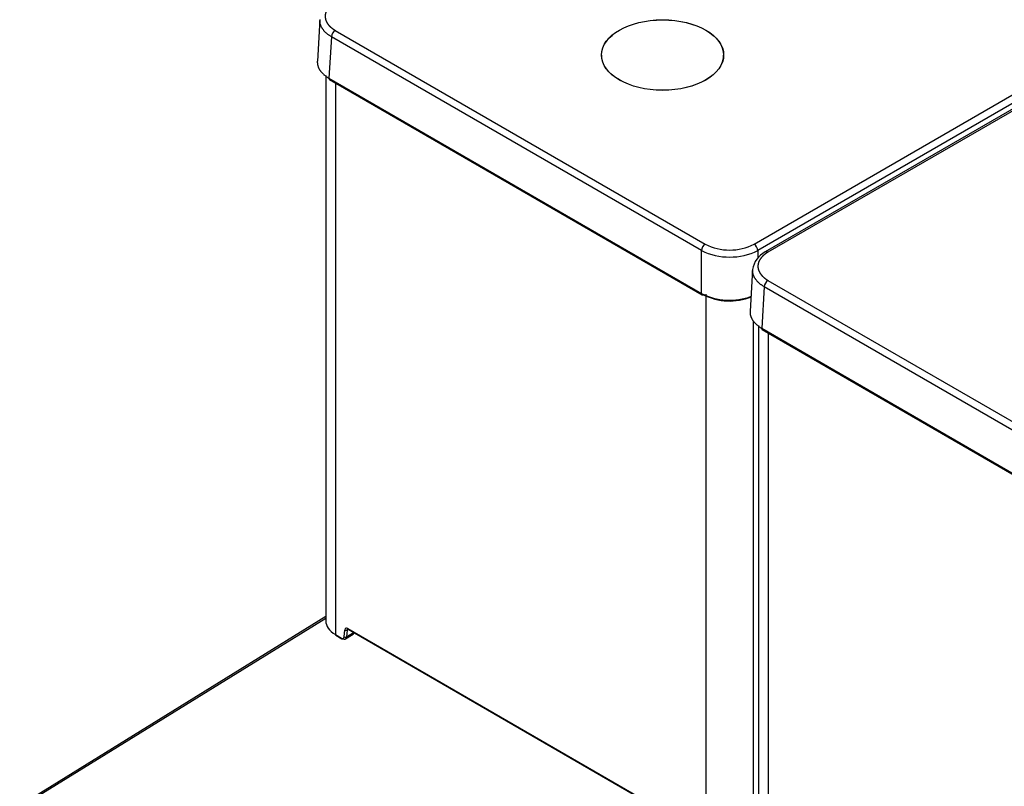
# Model space of a CAD drawing. Header units: millimetres. Extents: x 0 to 287, y 0 to 200.
# Tile 34 of 41: x 199 to 218, y 145 to 159. Entities that reach past the tile are written whole.
import ezdxf

# ---------------------------------------------------------------- set-up
doc = ezdxf.new("R2010")
doc.units = ezdxf.units.MM
doc.layers.add('130.666_BW4C_CTM', color=7, linetype='Continuous')
doc.layers.add('Standard', color=7, linetype='Continuous')

# ---------------------------------------------------------------- blocks, each defined once
blk = doc.blocks.new('SE3')
at = {"layer": '130.666_BW4C_CTM', "color": 7, "linetype": 'Continuous'}
for p, q in [((212.87, 155.078), (241.212, 171.441)), ((241.282, 171.322), (212.941, 154.959)), ((241.423, 171.295), (213.081, 154.932)), ((241.473, 171.29), (213.131, 154.927)), ((204.747, 159.276), (204.7, 158.499)), ((205.035, 159.075), (211.958, 155.078)), ((204.964, 158.956), (204.917, 158.179)), ((211.888, 154.959), (204.964, 158.956)), ((210.018, 158.614), (210.018, 158.568)), ((212.3, 158.568), (212.3, 158.614)), ((204.857, 158.231), (204.857, 148.036)), ((204.917, 158.179), (211.888, 154.154)), ((204.928, 158.154), (211.898, 154.13)), ((205.039, 158.09), (205.039, 147.778)), ((211.888, 154.154), (211.888, 154.959)), ((212.941, 154.959), (212.941, 154.815)), ((212.843, 154.602), (212.796, 153.824)), ((213.131, 154.401), (220.055, 150.404)), ((213.061, 154.281), (213.014, 153.504)), ((219.984, 150.284), (213.061, 154.281)), ((211.976, 143.773), (211.976, 154.141)), ((212.852, 153.644), (212.852, 143.79)), ((212.954, 153.556), (212.954, 143.361)), ((213.014, 153.504), (219.984, 149.48)), ((213.024, 153.48), (219.994, 149.456)), ((213.135, 153.416), (213.135, 143.103)), ((204.857, 148.115), (199.131, 144.578)), ((204.857, 148.08), (199.181, 144.573)), ((205.039, 147.778), (205.154, 147.712)), ((205.045, 147.764), (205.16, 147.698)), ((205.203, 147.735), (205.213, 147.863)), ((205.226, 147.695), (205.372, 147.785)), ((205.255, 147.861), (205.245, 147.733)), ((205.245, 147.733), (205.379, 147.816)), ((205.278, 147.875), (205.255, 147.861)), ((205.269, 147.89), (211.745, 144.151)), ((205.276, 147.876), (211.751, 144.137)), ((211.761, 144.13), (205.467, 147.764))]:
    blk.add_line(p, q, dxfattribs=at)
for centre, radius, start, end in [((212.414, 156.025), 1.189, 243.7205, 296.2795), ((212.414, 155.973), 1.005, 243.0181, 296.9819), ((213.274, 154.542), 0.435, 116.2576, 172.1898), ((212.414, 155.215), 1.184, 243.6017, 290.0279), ((212.414, 155.097), 1.083, 243.0181, 291.9768)]:
    blk.add_arc(centre, radius, start, end, dxfattribs=at)
for major_axis in [(1.143, 0), (-1.141, 0)]:
    blk.add_ellipse((211.159, 158.614), major_axis=major_axis, ratio=0.57735, dxfattribs=at)
for centre, major_axis, ratio, start_param, end_param in [((205.035, 158.994), (-0.05, -0.0866), 0.57735, 3.926991, 5.462881), ((204.953, 158.198), (0.025, 0.0433), 0.57735, 2.321288, 3.141593), ((211.958, 154.997), (-0.05, -0.0866), 0.57735, 3.926991, 5.462881), ((212.87, 154.997), (0.05, -0.0866), 0.57735, 0.820305, 2.356195), ((213.131, 154.845), (0.05, -0.0866), 0.57735, 2.356195, 3.142143), ((213.131, 154.319), (-0.05, -0.0866), 0.57735, 3.926991, 5.462881), ((211.923, 154.173), (0.025, 0.0433), 0.57735, 2.321288, 3.141593), ((211.923, 154.173), (0.025, 0.0433), 0.57735, 3.141593, 3.926991), ((213.049, 153.523), (0.025, 0.0433), 0.57735, 2.321288, 3.141593), ((205.477, 148.048), (0.62, 0.018), 0.596196, 3.123842, 3.90924), ((205.06, 147.79), (0.015, 0.026), 0.57735, 2.356194, 3.141591), ((205.269, 147.824), (0.04, -0.0693), 0.57735, 2.356804, 3.84028), ((205.234, 147.875), (-0.0299, 0.0024), 0.625473, 0.83301, 2.40685), ((205.291, 147.837), (0.0242, -0.0438), 0.589274, 3.21602, 3.851954), ((205.291, 147.902), (0.015, 0.026), 0.57735, 2.356194, 3.141593), ((205.322, 147.872), (-0.0489, 0.0873), 0.585367, 3.166769, 3.847993), ((205.154, 147.769), (-0.035, 0.0607), 0.57735, 2.356804, 3.84028), ((205.175, 147.724), (0.015, 0.026), 0.57735, 2.356194, 3.141593), ((205.175, 147.724), (0.015, 0.026), 0.57735, 3.141593, 3.961897), ((205.175, 147.781), (-0.0508, 0.0862), 0.571277, 2.35131, 3.834786), ((205.224, 147.748), (-0.0299, 0.0024), 0.625473, 0.83301, 2.40685)]:
    blk.add_ellipse(centre, major_axis=major_axis, ratio=ratio, start_param=start_param, end_param=end_param, dxfattribs=at)
for points, degree, knots in [([(205.035, 159.602), (204.99, 159.576), (204.955, 159.545), (204.92, 159.515), (204.895, 159.481), (204.871, 159.447), (204.859, 159.411), (204.846, 159.375), (204.846, 159.338), (204.846, 159.302), (204.859, 159.266), (204.871, 159.23), (204.895, 159.196), (204.92, 159.162), (204.955, 159.132), (204.99, 159.101), (205.035, 159.075)], 2, [0, 0, 0, 0.125, 0.125, 0.25, 0.25, 0.375, 0.375, 0.5, 0.5, 0.625, 0.625, 0.75, 0.75, 0.875, 0.875, 1, 1, 1]), ([(204.964, 158.956), (204.958, 158.959), (204.947, 158.966), (204.93, 158.977), (204.913, 158.989), (204.898, 159), (204.883, 159.012), (204.868, 159.024), (204.855, 159.037), (204.842, 159.05), (204.83, 159.063), (204.818, 159.076), (204.808, 159.089), (204.798, 159.103), (204.789, 159.117), (204.781, 159.131), (204.774, 159.145), (204.767, 159.159), (204.762, 159.174), (204.757, 159.188), (204.753, 159.203), (204.75, 159.217), (204.748, 159.232), (204.747, 159.247), (204.746, 159.256), (204.746, 159.261)], 3, [0, 0, 0, 0, 0.0217453, 0.0434898, 0.0652335, 0.0869765, 0.1087187, 0.1304603, 0.1522012, 0.1739415, 0.1956813, 0.2174206, 0.2391593, 0.2608976, 0.2826355, 0.304373, 0.3261102, 0.3478471, 0.3695837, 0.3913201, 0.4130563, 0.4347924, 0.4565283, 0.4782642, 0.5, 0.5, 0.5, 0.5]), ([(204.7, 158.498), (204.699, 158.493), (204.699, 158.484), (204.7, 158.469), (204.701, 158.454), (204.703, 158.44), (204.706, 158.425), (204.71, 158.41), (204.715, 158.396), (204.72, 158.382), (204.727, 158.367), (204.734, 158.353), (204.742, 158.339), (204.751, 158.326), (204.761, 158.312), (204.771, 158.298), (204.783, 158.285), (204.795, 158.272), (204.808, 158.26), (204.821, 158.247), (204.835, 158.235), (204.851, 158.223), (204.866, 158.211), (204.883, 158.2), (204.9, 158.189), (204.911, 158.182), (204.917, 158.179)], 3, [0.4784295, 0.4784295, 0.4784295, 0.4784295, 0.5, 0.5217353, 0.5434706, 0.5652061, 0.5869416, 0.6086774, 0.6304133, 0.6521495, 0.673886, 0.6956229, 0.7173602, 0.7390979, 0.760836, 0.7825747, 0.804314, 0.8260539, 0.8477944, 0.8695356, 0.8912776, 0.9130203, 0.9347639, 0.9565083, 0.9782537, 1, 1, 1, 1]), ([(213.131, 154.927), (213.087, 154.901), (213.051, 154.871), (213.016, 154.84), (212.992, 154.806), (212.967, 154.773), (212.955, 154.737), (212.943, 154.701), (212.943, 154.664), (212.943, 154.627), (212.955, 154.591), (212.967, 154.555), (212.992, 154.522), (213.016, 154.488), (213.051, 154.457), (213.087, 154.427), (213.131, 154.401)], 2, [0, 0, 0, 0.125, 0.125, 0.25, 0.25, 0.375, 0.375, 0.5, 0.5, 0.625, 0.625, 0.75, 0.75, 0.875, 0.875, 1, 1, 1]), ([(213.061, 154.281), (213.055, 154.285), (213.043, 154.292), (213.026, 154.303), (213.01, 154.314), (212.994, 154.326), (212.979, 154.338), (212.965, 154.35), (212.951, 154.363), (212.938, 154.375), (212.926, 154.388), (212.915, 154.402), (212.904, 154.415), (212.895, 154.429), (212.886, 154.442), (212.877, 154.456), (212.87, 154.471), (212.864, 154.485), (212.858, 154.499), (212.853, 154.514), (212.85, 154.528), (212.846, 154.543), (212.844, 154.557), (212.843, 154.572), (212.843, 154.582), (212.843, 154.587)], 3, [0, 0, 0, 0, 0.0217453, 0.0434898, 0.0652335, 0.0869765, 0.1087187, 0.1304603, 0.1522012, 0.1739415, 0.1956813, 0.2174206, 0.2391593, 0.2608976, 0.2826355, 0.304373, 0.3261102, 0.3478471, 0.3695837, 0.3913201, 0.4130563, 0.4347924, 0.4565283, 0.4782642, 0.5, 0.5, 0.5, 0.5]), ([(212.796, 153.824), (212.796, 153.819), (212.796, 153.809), (212.796, 153.794), (212.797, 153.78), (212.799, 153.765), (212.802, 153.751), (212.806, 153.736), (212.811, 153.722), (212.817, 153.707), (212.823, 153.693), (212.83, 153.679), (212.839, 153.665), (212.847, 153.651), (212.857, 153.637), (212.868, 153.624), (212.879, 153.611), (212.891, 153.598), (212.904, 153.585), (212.918, 153.573), (212.932, 153.56), (212.947, 153.549), (212.963, 153.537), (212.979, 153.526), (212.996, 153.515), (213.008, 153.508), (213.014, 153.504)], 3, [0.4784295, 0.4784295, 0.4784295, 0.4784295, 0.5, 0.5217353, 0.5434706, 0.5652061, 0.5869416, 0.6086774, 0.6304133, 0.6521495, 0.673886, 0.6956229, 0.7173602, 0.7390979, 0.760836, 0.7825747, 0.804314, 0.8260539, 0.8477944, 0.8695356, 0.8912776, 0.9130203, 0.9347639, 0.9565083, 0.9782537, 1, 1, 1, 1]), ([(205.265, 147.88), (205.265, 147.88), (205.265, 147.88), (205.267, 147.88), (205.273, 147.877), (205.276, 147.876)], 3, [0.3166373, 0.3166373, 0.3166373, 0.3166373, 0.3480284, 0.7071489, 1, 1, 1, 1])]:
    blk.add_open_spline(points, degree=degree, knots=knots, dxfattribs=at)

msp = doc.modelspace()

# ---------------------------------------------------------------- block references
at = {"layer": 'Standard'}
msp.add_blockref('SE3', (0, 0), dxfattribs=at)

doc.saveas('drawing.dxf')
